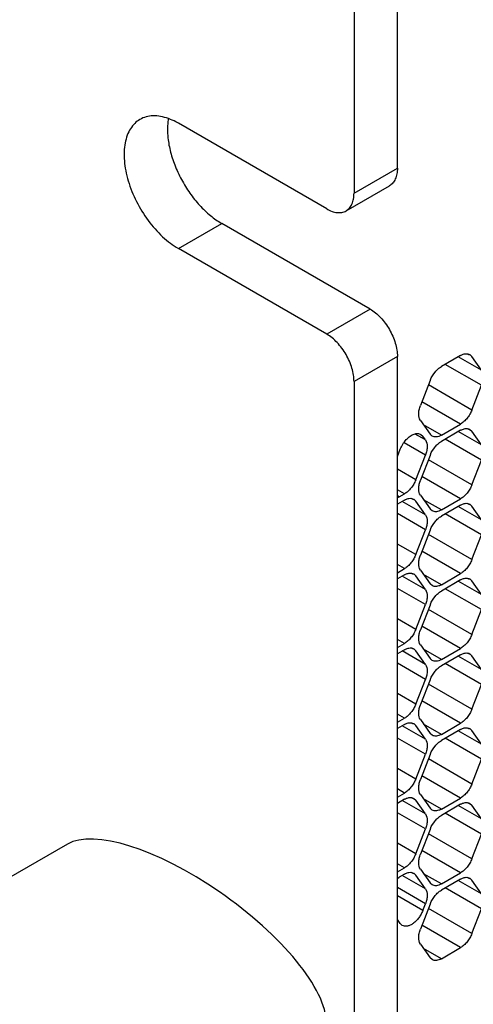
# Model space of a CAD drawing. Header units: inches. Extents: x 0 to 34, y 0 to 22.
# Tile 65 of 119: x 8.058 to 8.428, y 15.29 to 16.093. Entities that reach past the tile are written whole.
import ezdxf

# ---------------------------------------------------------------- set-up
doc = ezdxf.new("R2010")
doc.units = ezdxf.units.IN
doc.header["$LTSCALE"] = 1.87
doc.header["$MEASUREMENT"] = 0
doc.layers.get('0').update_dxf_attribs({"linetype": 'CONTINUOUS'})
doc.layers.add('02___PRT_ALL_AXES', color=7, linetype='CONTINUOUS')

msp = doc.modelspace()

# ---------------------------------------------------------------- linework, layer by layer
at = {"color": 7, "linetype": 'CONTINUOUS'}
for p, q in [((8.36608, 15.97182), (8.36608, 16.21635)), ((8.33073, 16.19594), (8.33073, 15.95141)), ((8.30845, 15.93855), (8.18754, 16.00836)), ((8.33073, 15.95141), (8.36608, 15.97182)), ((8.3242, 15.93699), (8.35956, 15.9574)), ((8.34381, 15.8569), (8.22289, 15.92672)), ((8.30845, 15.83649), (8.18754, 15.9063)), ((8.34381, 15.8569), (8.30845, 15.83649)), ((8.36608, 15.81832), (8.33073, 15.79791)), ((8.36608, 15.00226), (8.36608, 15.81832)), ((8.41757, 15.81911), (8.40189, 15.81005)), ((8.4346, 15.80713), (8.41572, 15.81804)), ((8.42482, 15.81941), (8.42332, 15.82027)), ((8.42507, 15.81985), (8.42676, 15.81829)), ((8.4346, 15.80713), (8.42676, 15.81829)), ((8.4346, 15.79489), (8.40511, 15.81191)), ((8.33073, 15.79791), (8.33073, 14.98185)), ((8.3927, 15.79862), (8.38486, 15.77841)), ((8.42676, 15.77467), (8.3914, 15.79509)), ((8.42676, 15.77467), (8.4346, 15.79489)), ((8.41757, 15.76325), (8.38604, 15.78145)), ((8.38486, 15.76617), (8.3927, 15.75501)), ((8.40189, 15.75419), (8.3874, 15.76256)), ((8.40189, 15.75419), (8.41757, 15.76325)), ((8.42482, 15.75845), (8.42332, 15.75932)), ((8.38888, 15.75026), (8.38045, 15.75513)), ((8.38508, 15.75482), (8.38677, 15.75326)), ((8.38888, 15.75026), (8.38677, 15.75326)), ((8.39439, 15.75345), (8.39297, 15.75466)), ((8.41757, 15.75815), (8.40189, 15.7491)), ((8.4346, 15.74618), (8.41572, 15.75708)), ((8.42507, 15.75889), (8.42676, 15.75733)), ((8.4346, 15.74618), (8.42676, 15.75733)), ((8.38888, 15.73801), (8.37151, 15.74804)), ((8.4346, 15.73393), (8.40511, 15.75096)), ((8.36608, 15.73668), (8.3684, 15.74265)), ((8.38104, 15.7178), (8.38888, 15.73801)), ((8.3927, 15.73767), (8.38486, 15.71746)), ((8.42676, 15.71372), (8.3914, 15.73413)), ((8.42676, 15.71372), (8.4346, 15.73393)), ((8.38104, 15.7178), (8.36608, 15.72644)), ((8.41757, 15.70229), (8.38604, 15.7205)), ((8.36763, 15.70394), (8.36605, 15.70316)), ((8.37185, 15.70637), (8.36608, 15.70971)), ((8.36763, 15.70394), (8.36608, 15.70483)), ((8.36763, 15.70394), (8.37185, 15.70637)), ((8.38486, 15.70521), (8.3927, 15.69406)), ((8.37185, 15.70128), (8.36608, 15.69795)), ((8.38888, 15.6893), (8.37, 15.70021)), ((8.3791, 15.70158), (8.3776, 15.70245)), ((8.37935, 15.70202), (8.38104, 15.70046)), ((8.38888, 15.6893), (8.38104, 15.70046)), ((8.40189, 15.69324), (8.3874, 15.7016)), ((8.40189, 15.69324), (8.41757, 15.70229)), ((8.41757, 15.6972), (8.40189, 15.68814)), ((8.4346, 15.68522), (8.41572, 15.69613)), ((8.42482, 15.6975), (8.42332, 15.69837)), ((8.42507, 15.69794), (8.42676, 15.69638)), ((8.4346, 15.68522), (8.42676, 15.69638)), ((8.38888, 15.67706), (8.36608, 15.69022)), ((8.39439, 15.6925), (8.39297, 15.69371)), ((8.4346, 15.67298), (8.40511, 15.69)), ((8.38104, 15.65685), (8.38888, 15.67706)), ((8.3927, 15.67672), (8.38486, 15.65651)), ((8.42676, 15.65277), (8.3914, 15.67318)), ((8.42676, 15.65277), (8.4346, 15.67298)), ((8.38104, 15.65685), (8.36608, 15.66548)), ((8.41757, 15.64134), (8.38604, 15.65954)), ((8.37185, 15.64542), (8.36608, 15.64875)), ((8.36608, 15.64209), (8.37185, 15.64542)), ((8.37185, 15.64032), (8.36608, 15.63699)), ((8.38888, 15.62835), (8.37, 15.63925)), ((8.3791, 15.64062), (8.3776, 15.64149)), ((8.37935, 15.64107), (8.38104, 15.6395)), ((8.38888, 15.62835), (8.38104, 15.6395)), ((8.38486, 15.64426), (8.3927, 15.6331)), ((8.40189, 15.63228), (8.3874, 15.64065)), ((8.40189, 15.63228), (8.41757, 15.64134)), ((8.39439, 15.63154), (8.39297, 15.63275)), ((8.41757, 15.63624), (8.40189, 15.62719)), ((8.4346, 15.62427), (8.41572, 15.63517)), ((8.42482, 15.63654), (8.42332, 15.63741)), ((8.42507, 15.63699), (8.42676, 15.63542)), ((8.4346, 15.62427), (8.42676, 15.63542)), ((8.38888, 15.6161), (8.36608, 15.62927)), ((8.4346, 15.61202), (8.40511, 15.62905)), ((8.38104, 15.59589), (8.38888, 15.6161)), ((8.3927, 15.61576), (8.38486, 15.59555)), ((8.42676, 15.59181), (8.3914, 15.61222)), ((8.42676, 15.59181), (8.4346, 15.61202)), ((8.38104, 15.59589), (8.36608, 15.60453)), ((8.41757, 15.58038), (8.38604, 15.59859)), ((8.37185, 15.58446), (8.36608, 15.5878)), ((8.36608, 15.58113), (8.37185, 15.58446)), ((8.38486, 15.5833), (8.3927, 15.57215)), ((8.37185, 15.57937), (8.36608, 15.57604)), ((8.38888, 15.56739), (8.37, 15.5783)), ((8.3791, 15.57967), (8.3776, 15.58054)), ((8.37935, 15.58011), (8.38104, 15.57855)), ((8.38888, 15.56739), (8.38104, 15.57855)), ((8.40189, 15.57133), (8.3874, 15.5797)), ((8.40189, 15.57133), (8.41757, 15.58038)), ((8.41757, 15.57529), (8.40189, 15.56623)), ((8.42482, 15.57559), (8.42332, 15.57646)), ((8.42507, 15.57603), (8.42676, 15.57447)), ((8.38888, 15.55515), (8.36608, 15.56831)), ((8.39439, 15.57059), (8.39297, 15.5718)), ((8.4346, 15.55107), (8.40511, 15.56809)), ((8.4346, 15.56331), (8.41572, 15.57422)), ((8.4346, 15.56331), (8.42676, 15.57447)), ((8.38104, 15.53494), (8.38888, 15.55515)), ((8.3927, 15.55481), (8.38486, 15.5346)), ((8.42676, 15.53086), (8.3914, 15.55127)), ((8.42676, 15.53086), (8.4346, 15.55107)), ((8.38104, 15.53494), (8.36608, 15.54357)), ((8.41757, 15.51943), (8.38604, 15.53764)), ((8.37185, 15.52351), (8.36608, 15.52684)), ((8.36608, 15.52018), (8.37185, 15.52351)), ((8.3791, 15.51872), (8.3776, 15.51958)), ((8.37935, 15.51916), (8.38104, 15.5176)), ((8.38486, 15.52235), (8.3927, 15.51119)), ((8.40189, 15.51037), (8.3874, 15.51874)), ((8.40189, 15.51037), (8.41757, 15.51943)), ((8.37185, 15.51842), (8.36608, 15.51508)), ((8.38888, 15.50644), (8.37, 15.51734)), ((8.38888, 15.50644), (8.38104, 15.5176)), ((8.39439, 15.50963), (8.39297, 15.51084)), ((8.41757, 15.51433), (8.40189, 15.50528)), ((8.4346, 15.50236), (8.41572, 15.51326)), ((8.42482, 15.51464), (8.42332, 15.5155)), ((8.42507, 15.51508), (8.42676, 15.51351)), ((8.4346, 15.50236), (8.42676, 15.51351)), ((8.38888, 15.49419), (8.36608, 15.50736)), ((8.4346, 15.49011), (8.40511, 15.50714)), ((8.38104, 15.47398), (8.38888, 15.49419)), ((8.3927, 15.49385), (8.38486, 15.47364)), ((8.42676, 15.4699), (8.3914, 15.49032)), ((8.42676, 15.4699), (8.4346, 15.49011)), ((8.38104, 15.47398), (8.36608, 15.48262)), ((8.41757, 15.45847), (8.38604, 15.47668)), ((8.37185, 15.46256), (8.36608, 15.46589)), ((8.36608, 15.45922), (8.37185, 15.46256)), ((8.37185, 15.45746), (8.36608, 15.45413)), ((8.38888, 15.44549), (8.37, 15.45639)), ((8.3791, 15.45776), (8.3776, 15.45863)), ((8.37935, 15.4582), (8.38104, 15.45664)), ((8.38888, 15.44549), (8.38104, 15.45664)), ((8.38486, 15.46139), (8.3927, 15.45024)), ((8.40189, 15.44942), (8.3874, 15.45779)), ((8.40189, 15.44942), (8.41757, 15.45847)), ((8.42482, 15.45368), (8.42332, 15.45455)), ((8.38888, 15.43324), (8.36608, 15.4464)), ((8.39439, 15.44868), (8.39297, 15.44989)), ((8.41757, 15.45338), (8.40189, 15.44432)), ((8.4346, 15.4414), (8.41572, 15.45231)), ((8.42507, 15.45412), (8.42676, 15.45256)), ((8.4346, 15.4414), (8.42676, 15.45256)), ((8.4346, 15.42916), (8.40511, 15.44618)), ((8.38104, 15.41303), (8.38888, 15.43324)), ((8.3927, 15.4329), (8.38486, 15.41269)), ((8.42676, 15.40895), (8.3914, 15.42936)), ((8.42676, 15.40895), (8.4346, 15.42916)), ((8.09711, 15.42094), (7.87084, 15.29029)), ((8.38104, 15.41303), (8.36608, 15.42167)), ((8.41757, 15.39752), (8.38604, 15.41573)), ((8.37185, 15.4016), (8.36608, 15.40493)), ((8.36608, 15.39827), (8.37185, 15.4016)), ((8.38486, 15.40044), (8.3927, 15.38928)), ((8.36605, 15.39302), (8.36763, 15.39407)), ((8.37185, 15.39651), (8.36763, 15.39407)), ((8.38888, 15.38453), (8.37, 15.39543)), ((8.3791, 15.39681), (8.3776, 15.39767)), ((8.37935, 15.39725), (8.38104, 15.39569)), ((8.38888, 15.38453), (8.38104, 15.39569)), ((8.40189, 15.38846), (8.3874, 15.39683)), ((8.40189, 15.38846), (8.41757, 15.39752)), ((8.41757, 15.39243), (8.40189, 15.38337)), ((8.4346, 15.38045), (8.41572, 15.39135)), ((8.42482, 15.39273), (8.42332, 15.39359)), ((8.42507, 15.39317), (8.42676, 15.39161)), ((8.4346, 15.38045), (8.42676, 15.39161)), ((8.38888, 15.37228), (8.36608, 15.38545)), ((8.39439, 15.38772), (8.39297, 15.38893)), ((8.4346, 15.3682), (8.40511, 15.38523)), ((8.38677, 15.36684), (8.36608, 15.37879)), ((8.3927, 15.37194), (8.38486, 15.35173)), ((8.38677, 15.36684), (8.38888, 15.37228)), ((8.42676, 15.34799), (8.3914, 15.36841)), ((8.42676, 15.34799), (8.4346, 15.3682)), ((8.3684, 15.35623), (8.36608, 15.35953)), ((8.37009, 15.35468), (8.3684, 15.35623)), ((8.41757, 15.33657), (8.38604, 15.35477)), ((8.38486, 15.33949), (8.3927, 15.32833)), ((8.40189, 15.32751), (8.3874, 15.33588)), ((8.40189, 15.32751), (8.41757, 15.33657)), ((8.39439, 15.32677), (8.3927, 15.32833))]:
    msp.add_line(p, q, dxfattribs=at)
for centre, radius, start, end in [((8.41522, 15.78989), 0.02415, 157.29689, 158.78953), ((8.39743, 15.75833), 0.00577, 215.08987, 219.46731), ((8.41522, 15.72893), 0.02415, 157.29689, 158.78953), ((8.40686, 15.70892), 0.0236, 158.79207, 160.42842), ((8.39743, 15.69738), 0.00577, 215.08987, 219.46731), ((8.41522, 15.66798), 0.02415, 157.29689, 158.78953), ((8.40686, 15.64797), 0.0236, 158.79207, 160.42842), ((8.39743, 15.63642), 0.00577, 215.08987, 219.46731), ((8.41522, 15.60702), 0.02415, 157.29689, 158.78953), ((8.40686, 15.58701), 0.0236, 158.79207, 160.42842), ((8.39743, 15.57547), 0.00577, 215.08987, 219.46731), ((8.41522, 15.54607), 0.02415, 157.29689, 158.78953), ((8.40686, 15.52606), 0.0236, 158.79207, 160.42842), ((8.39743, 15.51451), 0.00577, 215.08987, 219.46731), ((8.41522, 15.48511), 0.02415, 157.29689, 158.78953), ((8.40686, 15.4651), 0.0236, 158.79207, 160.42842), ((8.39743, 15.45356), 0.00577, 215.08987, 219.46731), ((8.41522, 15.42416), 0.02415, 157.29689, 158.78953), ((8.40686, 15.40415), 0.0236, 158.79207, 160.42842), ((8.39743, 15.3926), 0.00577, 215.08987, 219.46731), ((8.41522, 15.3632), 0.02415, 157.29689, 158.78953)]:
    msp.add_arc(centre, radius, start, end, dxfattribs=at)
msp.add_ellipse((8.19779, 15.33906), major_axis=(0.10682, -0.07641), ratio=0.369364, start_param=0.258295, end_param=2.975408, dxfattribs=at)
for points, knots in [([(8.36608, 15.97182), (8.36608, 15.97022), (8.36584, 15.96719), (8.36461, 15.96302), (8.36254, 15.95963), (8.3606, 15.958), (8.35956, 15.9574)], [0, 0, 0, 0, 0.289536, 0.549108, 0.78225, 1, 1, 1, 1]), ([(8.3242, 15.93699), (8.32524, 15.93759), (8.32719, 15.93922), (8.32926, 15.9426), (8.33048, 15.94678), (8.33073, 15.94981), (8.33073, 15.95141)], [0, 0, 0, 0, 0.21775, 0.450892, 0.710464, 1, 1, 1, 1]), ([(8.30845, 15.93855), (8.30983, 15.93775), (8.31258, 15.93644), (8.31681, 15.93542), (8.32078, 15.93552), (8.32316, 15.93639), (8.3242, 15.93699)], [0, 0, 0, 0, 0.289542, 0.549115, 0.782256, 1, 1, 1, 1]), ([(8.34381, 15.8569), (8.34533, 15.85602), (8.34834, 15.85391), (8.35398, 15.84863), (8.35994, 15.84049), (8.36401, 15.83127), (8.36576, 15.82375), (8.36608, 15.82008), (8.36608, 15.81832)], [0, 0, 0, 0, 0.114176, 0.237568, 0.500006, 0.76244, 0.885829, 1, 1, 1, 1]), ([(8.33073, 15.79791), (8.33073, 15.79967), (8.3304, 15.80333), (8.32865, 15.81086), (8.32458, 15.82008), (8.31863, 15.82822), (8.31299, 15.8335), (8.30998, 15.83561), (8.30845, 15.83649)], [0, 0, 0, 0, 0.114171, 0.23756, 0.499994, 0.762432, 0.885824, 1, 1, 1, 1]), ([(8.41757, 15.81911), (8.41823, 15.81949), (8.41954, 15.82011), (8.42155, 15.8206), (8.42344, 15.82055), (8.42458, 15.82014), (8.42507, 15.81985)], [0, 0, 0, 0, 0.289348, 0.549011, 0.782119, 1, 1, 1, 1]), ([(8.39294, 15.79921), (8.3939, 15.8015), (8.39582, 15.80471), (8.39911, 15.80815), (8.40095, 15.80951), (8.40189, 15.81005)], [0, 0, 0, 0, 0.522741, 0.77204, 1, 1, 1, 1]), ([(8.38486, 15.76617), (8.38381, 15.76766), (8.38322, 15.77081), (8.38372, 15.77497), (8.38441, 15.77726), (8.38486, 15.77841)], [0, 0, 0, 0, 0.435457, 0.705132, 1, 1, 1, 1]), ([(8.42676, 15.77467), (8.42629, 15.77347), (8.42515, 15.77112), (8.42299, 15.76793), (8.42047, 15.76525), (8.41855, 15.76381), (8.41757, 15.76325)], [0, 0, 0, 0, 0.261099, 0.522461, 0.77212, 1, 1, 1, 1]), ([(8.41757, 15.75815), (8.41787, 15.75833), (8.41902, 15.75893), (8.42026, 15.75936), (8.4212, 15.75951)], [0, 0, 0, 0, 0.268128, 1, 1, 1, 1]), ([(8.4212, 15.75951), (8.42188, 15.75962), (8.42323, 15.75965), (8.42452, 15.75921), (8.42507, 15.75889)], [0, 0, 0, 0, 0.520418, 1, 1, 1, 1]), ([(8.3684, 15.74265), (8.36896, 15.74411), (8.37036, 15.7469), (8.37309, 15.75054), (8.37623, 15.75339), (8.37861, 15.75469), (8.37979, 15.75509)], [0, 0, 0, 0, 0.269841, 0.537226, 0.784516, 1, 1, 1, 1]), ([(8.37979, 15.75509), (8.3807, 15.75539), (8.38212, 15.75565), (8.38393, 15.75537), (8.38472, 15.75503), (8.38508, 15.75482)], [0, 0, 0, 0, 0.53027, 0.769549, 1, 1, 1, 1]), ([(8.40189, 15.75419), (8.40123, 15.75381), (8.39992, 15.75319), (8.39791, 15.7527), (8.39602, 15.75275), (8.39488, 15.75316), (8.39439, 15.75345)], [0, 0, 0, 0, 0.289348, 0.549011, 0.782119, 1, 1, 1, 1]), ([(8.38888, 15.75026), (8.38993, 15.74876), (8.39053, 15.74561), (8.39002, 15.74146), (8.38933, 15.73917), (8.38888, 15.73801)], [0, 0, 0, 0, 0.435457, 0.705132, 1, 1, 1, 1]), ([(8.39294, 15.73825), (8.3939, 15.74055), (8.39582, 15.74375), (8.39911, 15.7472), (8.40095, 15.74856), (8.40189, 15.7491)], [0, 0, 0, 0, 0.522741, 0.77204, 1, 1, 1, 1]), ([(8.38104, 15.7178), (8.38057, 15.71659), (8.37944, 15.71424), (8.37727, 15.71106), (8.37475, 15.70837), (8.37283, 15.70694), (8.37185, 15.70637)], [0, 0, 0, 0, 0.261099, 0.522461, 0.77212, 1, 1, 1, 1]), ([(8.38486, 15.70521), (8.38386, 15.70664), (8.38325, 15.70959), (8.38364, 15.71354), (8.38423, 15.71572), (8.38463, 15.71683)], [0, 0, 0, 0, 0.436818, 0.705452, 1, 1, 1, 1]), ([(8.42676, 15.71372), (8.42629, 15.71251), (8.42515, 15.71016), (8.42299, 15.70698), (8.42047, 15.70429), (8.41855, 15.70286), (8.41757, 15.70229)], [0, 0, 0, 0, 0.261099, 0.522461, 0.77212, 1, 1, 1, 1]), ([(8.37185, 15.70128), (8.37215, 15.70145), (8.3733, 15.70206), (8.37455, 15.70249), (8.37548, 15.70263)], [0, 0, 0, 0, 0.268128, 1, 1, 1, 1]), ([(8.37548, 15.70263), (8.37616, 15.70274), (8.37751, 15.70278), (8.3788, 15.70234), (8.37935, 15.70202)], [0, 0, 0, 0, 0.520418, 1, 1, 1, 1]), ([(8.41757, 15.6972), (8.41787, 15.69737), (8.41902, 15.69798), (8.42026, 15.69841), (8.4212, 15.69855)], [0, 0, 0, 0, 0.268128, 1, 1, 1, 1]), ([(8.4212, 15.69855), (8.42188, 15.69866), (8.42323, 15.6987), (8.42452, 15.69826), (8.42507, 15.69794)], [0, 0, 0, 0, 0.520418, 1, 1, 1, 1]), ([(8.38888, 15.6893), (8.38993, 15.68781), (8.39053, 15.68466), (8.39002, 15.6805), (8.38933, 15.67821), (8.38888, 15.67706)], [0, 0, 0, 0, 0.435457, 0.705132, 1, 1, 1, 1]), ([(8.39294, 15.6773), (8.3939, 15.67959), (8.39582, 15.6828), (8.39911, 15.68624), (8.40095, 15.6876), (8.40189, 15.68814)], [0, 0, 0, 0, 0.522741, 0.77204, 1, 1, 1, 1]), ([(8.40189, 15.69324), (8.40123, 15.69286), (8.39992, 15.69224), (8.39791, 15.69175), (8.39602, 15.6918), (8.39488, 15.69221), (8.39439, 15.6925)], [0, 0, 0, 0, 0.289348, 0.549011, 0.782119, 1, 1, 1, 1]), ([(8.38104, 15.65685), (8.38057, 15.65564), (8.37944, 15.65329), (8.37727, 15.65011), (8.37475, 15.64742), (8.37283, 15.64599), (8.37185, 15.64542)], [0, 0, 0, 0, 0.261099, 0.522461, 0.77212, 1, 1, 1, 1]), ([(8.38486, 15.64426), (8.38386, 15.64568), (8.38325, 15.64864), (8.38364, 15.65259), (8.38423, 15.65477), (8.38463, 15.65587)], [0, 0, 0, 0, 0.436818, 0.705452, 1, 1, 1, 1]), ([(8.42676, 15.65277), (8.42629, 15.65156), (8.42515, 15.64921), (8.42299, 15.64602), (8.42047, 15.64334), (8.41855, 15.6419), (8.41757, 15.64134)], [0, 0, 0, 0, 0.261099, 0.522461, 0.77212, 1, 1, 1, 1]), ([(8.37185, 15.64032), (8.37215, 15.6405), (8.3733, 15.6411), (8.37455, 15.64153), (8.37548, 15.64168)], [0, 0, 0, 0, 0.268128, 1, 1, 1, 1]), ([(8.37548, 15.64168), (8.37616, 15.64179), (8.37751, 15.64182), (8.3788, 15.64139), (8.37935, 15.64107)], [0, 0, 0, 0, 0.520418, 1, 1, 1, 1]), ([(8.40189, 15.63228), (8.40123, 15.6319), (8.39992, 15.63128), (8.39791, 15.63079), (8.39602, 15.63084), (8.39488, 15.63125), (8.39439, 15.63154)], [0, 0, 0, 0, 0.289348, 0.549011, 0.782119, 1, 1, 1, 1]), ([(8.41757, 15.63624), (8.41787, 15.63642), (8.41902, 15.63702), (8.42026, 15.63745), (8.4212, 15.6376)], [0, 0, 0, 0, 0.268128, 1, 1, 1, 1]), ([(8.4212, 15.6376), (8.42188, 15.63771), (8.42323, 15.63774), (8.42452, 15.6373), (8.42507, 15.63699)], [0, 0, 0, 0, 0.520418, 1, 1, 1, 1]), ([(8.38888, 15.62835), (8.38993, 15.62685), (8.39053, 15.6237), (8.39002, 15.61955), (8.38933, 15.61726), (8.38888, 15.6161)], [0, 0, 0, 0, 0.435457, 0.705132, 1, 1, 1, 1]), ([(8.39294, 15.61634), (8.3939, 15.61864), (8.39582, 15.62185), (8.39911, 15.62529), (8.40095, 15.62665), (8.40189, 15.62719)], [0, 0, 0, 0, 0.522741, 0.77204, 1, 1, 1, 1]), ([(8.38104, 15.59589), (8.38057, 15.59468), (8.37944, 15.59233), (8.37727, 15.58915), (8.37475, 15.58646), (8.37283, 15.58503), (8.37185, 15.58446)], [0, 0, 0, 0, 0.261099, 0.522461, 0.77212, 1, 1, 1, 1]), ([(8.38486, 15.5833), (8.38386, 15.58473), (8.38325, 15.58769), (8.38364, 15.59163), (8.38423, 15.59381), (8.38463, 15.59492)], [0, 0, 0, 0, 0.436818, 0.705452, 1, 1, 1, 1]), ([(8.42676, 15.59181), (8.42629, 15.5906), (8.42515, 15.58825), (8.42299, 15.58507), (8.42047, 15.58238), (8.41855, 15.58095), (8.41757, 15.58038)], [0, 0, 0, 0, 0.261099, 0.522461, 0.77212, 1, 1, 1, 1]), ([(8.37185, 15.57937), (8.37215, 15.57954), (8.3733, 15.58015), (8.37455, 15.58058), (8.37548, 15.58073)], [0, 0, 0, 0, 0.268128, 1, 1, 1, 1]), ([(8.37548, 15.58073), (8.37616, 15.58083), (8.37751, 15.58087), (8.3788, 15.58043), (8.37935, 15.58011)], [0, 0, 0, 0, 0.520418, 1, 1, 1, 1]), ([(8.41757, 15.57529), (8.41787, 15.57546), (8.41902, 15.57607), (8.42026, 15.5765), (8.4212, 15.57664)], [0, 0, 0, 0, 0.268128, 1, 1, 1, 1]), ([(8.4212, 15.57664), (8.42188, 15.57675), (8.42323, 15.57679), (8.42452, 15.57635), (8.42507, 15.57603)], [0, 0, 0, 0, 0.520418, 1, 1, 1, 1]), ([(8.38888, 15.56739), (8.38993, 15.5659), (8.39053, 15.56275), (8.39002, 15.55859), (8.38933, 15.5563), (8.38888, 15.55515)], [0, 0, 0, 0, 0.435457, 0.705132, 1, 1, 1, 1]), ([(8.40189, 15.57133), (8.40123, 15.57095), (8.39992, 15.57033), (8.39791, 15.56984), (8.39602, 15.56989), (8.39488, 15.5703), (8.39439, 15.57059)], [0, 0, 0, 0, 0.289348, 0.549011, 0.782119, 1, 1, 1, 1]), ([(8.39294, 15.55539), (8.3939, 15.55768), (8.39582, 15.56089), (8.39911, 15.56433), (8.40095, 15.56569), (8.40189, 15.56623)], [0, 0, 0, 0, 0.522741, 0.77204, 1, 1, 1, 1]), ([(8.38104, 15.53494), (8.38057, 15.53373), (8.37944, 15.53138), (8.37727, 15.5282), (8.37475, 15.52551), (8.37283, 15.52408), (8.37185, 15.52351)], [0, 0, 0, 0, 0.261099, 0.522461, 0.77212, 1, 1, 1, 1]), ([(8.38486, 15.52235), (8.38386, 15.52377), (8.38325, 15.52673), (8.38364, 15.53068), (8.38423, 15.53286), (8.38463, 15.53396)], [0, 0, 0, 0, 0.436818, 0.705452, 1, 1, 1, 1]), ([(8.42676, 15.53086), (8.42629, 15.52965), (8.42515, 15.5273), (8.42299, 15.52412), (8.42047, 15.52143), (8.41855, 15.52), (8.41757, 15.51943)], [0, 0, 0, 0, 0.261099, 0.522461, 0.77212, 1, 1, 1, 1]), ([(8.37185, 15.51842), (8.37215, 15.51859), (8.3733, 15.51919), (8.37455, 15.51962), (8.37548, 15.51977)], [0, 0, 0, 0, 0.268128, 1, 1, 1, 1]), ([(8.37548, 15.51977), (8.37616, 15.51988), (8.37751, 15.51992), (8.3788, 15.51948), (8.37935, 15.51916)], [0, 0, 0, 0, 0.520418, 1, 1, 1, 1]), ([(8.41757, 15.51433), (8.41787, 15.51451), (8.41902, 15.51511), (8.42026, 15.51554), (8.4212, 15.51569)], [0, 0, 0, 0, 0.268128, 1, 1, 1, 1]), ([(8.4212, 15.51569), (8.42188, 15.5158), (8.42323, 15.51583), (8.42452, 15.5154), (8.42507, 15.51508)], [0, 0, 0, 0, 0.520418, 1, 1, 1, 1]), ([(8.38888, 15.50644), (8.38993, 15.50494), (8.39053, 15.50179), (8.39002, 15.49764), (8.38933, 15.49535), (8.38888, 15.49419)], [0, 0, 0, 0, 0.435457, 0.705132, 1, 1, 1, 1]), ([(8.39294, 15.49444), (8.3939, 15.49673), (8.39582, 15.49994), (8.39911, 15.50338), (8.40095, 15.50474), (8.40189, 15.50528)], [0, 0, 0, 0, 0.522741, 0.77204, 1, 1, 1, 1]), ([(8.40189, 15.51037), (8.40123, 15.50999), (8.39992, 15.50937), (8.39791, 15.50888), (8.39602, 15.50893), (8.39488, 15.50935), (8.39439, 15.50963)], [0, 0, 0, 0, 0.289348, 0.549011, 0.782119, 1, 1, 1, 1]), ([(8.38104, 15.47398), (8.38057, 15.47277), (8.37944, 15.47043), (8.37727, 15.46724), (8.37475, 15.46455), (8.37283, 15.46312), (8.37185, 15.46256)], [0, 0, 0, 0, 0.261099, 0.522461, 0.77212, 1, 1, 1, 1]), ([(8.38486, 15.46139), (8.38386, 15.46282), (8.38325, 15.46578), (8.38364, 15.46972), (8.38423, 15.4719), (8.38463, 15.47301)], [0, 0, 0, 0, 0.436818, 0.705452, 1, 1, 1, 1]), ([(8.42676, 15.4699), (8.42629, 15.46869), (8.42515, 15.46634), (8.42299, 15.46316), (8.42047, 15.46047), (8.41855, 15.45904), (8.41757, 15.45847)], [0, 0, 0, 0, 0.261099, 0.522461, 0.77212, 1, 1, 1, 1]), ([(8.37185, 15.45746), (8.37215, 15.45763), (8.3733, 15.45824), (8.37455, 15.45867), (8.37548, 15.45882)], [0, 0, 0, 0, 0.268128, 1, 1, 1, 1]), ([(8.37548, 15.45882), (8.37616, 15.45892), (8.37751, 15.45896), (8.3788, 15.45852), (8.37935, 15.4582)], [0, 0, 0, 0, 0.520418, 1, 1, 1, 1]), ([(8.41757, 15.45338), (8.41787, 15.45355), (8.41902, 15.45416), (8.42026, 15.45459), (8.4212, 15.45474)], [0, 0, 0, 0, 0.268128, 1, 1, 1, 1]), ([(8.4212, 15.45474), (8.42188, 15.45484), (8.42323, 15.45488), (8.42452, 15.45444), (8.42507, 15.45412)], [0, 0, 0, 0, 0.520418, 1, 1, 1, 1]), ([(8.40189, 15.44942), (8.40123, 15.44904), (8.39992, 15.44842), (8.39791, 15.44793), (8.39602, 15.44798), (8.39488, 15.44839), (8.39439, 15.44868)], [0, 0, 0, 0, 0.289348, 0.549011, 0.782119, 1, 1, 1, 1]), ([(8.38888, 15.44549), (8.38993, 15.44399), (8.39053, 15.44084), (8.39002, 15.43669), (8.38933, 15.43439), (8.38888, 15.43324)], [0, 0, 0, 0, 0.435457, 0.705132, 1, 1, 1, 1]), ([(8.39294, 15.43348), (8.3939, 15.43577), (8.39582, 15.43898), (8.39911, 15.44242), (8.40095, 15.44378), (8.40189, 15.44432)], [0, 0, 0, 0, 0.522741, 0.77204, 1, 1, 1, 1]), ([(8.38104, 15.41303), (8.38057, 15.41182), (8.37944, 15.40947), (8.37727, 15.40629), (8.37475, 15.4036), (8.37283, 15.40217), (8.37185, 15.4016)], [0, 0, 0, 0, 0.261099, 0.522461, 0.77212, 1, 1, 1, 1]), ([(8.38486, 15.40044), (8.38386, 15.40186), (8.38325, 15.40482), (8.38364, 15.40877), (8.38423, 15.41095), (8.38463, 15.41206)], [0, 0, 0, 0, 0.436818, 0.705452, 1, 1, 1, 1]), ([(8.42676, 15.40895), (8.42629, 15.40774), (8.42515, 15.40539), (8.42299, 15.40221), (8.42047, 15.39952), (8.41855, 15.39809), (8.41757, 15.39752)], [0, 0, 0, 0, 0.261099, 0.522461, 0.77212, 1, 1, 1, 1]), ([(8.37185, 15.39651), (8.37215, 15.39668), (8.3733, 15.39728), (8.37455, 15.39771), (8.37548, 15.39786)], [0, 0, 0, 0, 0.268128, 1, 1, 1, 1]), ([(8.37548, 15.39786), (8.37616, 15.39797), (8.37751, 15.39801), (8.3788, 15.39757), (8.37935, 15.39725)], [0, 0, 0, 0, 0.520418, 1, 1, 1, 1]), ([(8.41757, 15.39243), (8.41787, 15.3926), (8.41902, 15.3932), (8.42026, 15.39363), (8.4212, 15.39378)], [0, 0, 0, 0, 0.268128, 1, 1, 1, 1]), ([(8.4212, 15.39378), (8.42188, 15.39389), (8.42323, 15.39393), (8.42452, 15.39349), (8.42507, 15.39317)], [0, 0, 0, 0, 0.520418, 1, 1, 1, 1]), ([(8.38888, 15.38453), (8.38993, 15.38303), (8.39053, 15.37988), (8.39002, 15.37573), (8.38933, 15.37344), (8.38888, 15.37228)], [0, 0, 0, 0, 0.435457, 0.705132, 1, 1, 1, 1]), ([(8.39294, 15.37253), (8.3939, 15.37482), (8.39582, 15.37803), (8.39911, 15.38147), (8.40095, 15.38283), (8.40189, 15.38337)], [0, 0, 0, 0, 0.522741, 0.77204, 1, 1, 1, 1]), ([(8.40189, 15.38846), (8.40123, 15.38809), (8.39992, 15.38746), (8.39791, 15.38698), (8.39602, 15.38702), (8.39488, 15.38744), (8.39439, 15.38772)], [0, 0, 0, 0, 0.289348, 0.549011, 0.782119, 1, 1, 1, 1]), ([(8.38677, 15.36684), (8.38636, 15.36579), (8.38539, 15.36372), (8.38356, 15.36087), (8.38143, 15.35835), (8.3791, 15.35631), (8.37669, 15.35484), (8.3743, 15.35401), (8.37203, 15.35389), (8.37066, 15.35434), (8.37009, 15.35467)], [0, 0, 0, 0, 0.149178, 0.299701, 0.445498, 0.582067, 0.706008, 0.815512, 0.911808, 1, 1, 1, 1]), ([(8.38486, 15.33949), (8.38381, 15.34098), (8.38322, 15.34413), (8.38372, 15.34829), (8.38441, 15.35058), (8.38486, 15.35173)], [0, 0, 0, 0, 0.435457, 0.705132, 1, 1, 1, 1]), ([(8.42676, 15.34799), (8.42629, 15.34678), (8.42515, 15.34444), (8.42299, 15.34125), (8.42047, 15.33856), (8.41855, 15.33713), (8.41757, 15.33657)], [0, 0, 0, 0, 0.261099, 0.522461, 0.77212, 1, 1, 1, 1]), ([(8.40189, 15.32751), (8.40123, 15.32713), (8.39992, 15.32651), (8.39791, 15.32602), (8.39602, 15.32607), (8.39488, 15.32648), (8.39439, 15.32677)], [0, 0, 0, 0, 0.289348, 0.549011, 0.782119, 1, 1, 1, 1])]:
    msp.add_open_spline(points, degree=3, knots=knots, dxfattribs=at)
at = {"layer": '02___PRT_ALL_AXES', "color": 7, "linetype": 'CONTINUOUS'}
msp.add_line((8.18754, 15.9063), (8.22289, 15.92672), dxfattribs=at)
for centre, radius, start, end in [((8.22601, 16.00397), 0.04728, 171.60733, 174.49932), ((8.22371, 16.00431), 0.04496, 170.42241, 171.60013)]:
    msp.add_arc(centre, radius, start, end, dxfattribs=at)
for points, knots in [([(8.15629, 16.01146), (8.15474, 16.01057), (8.15182, 16.00833), (8.14831, 16.00389), (8.14568, 15.99845), (8.14398, 15.99216), (8.14323, 15.98514), (8.14342, 15.97754), (8.14456, 15.96951), (8.14734, 15.95829), (8.15298, 15.94435), (8.16243, 15.92897), (8.17223, 15.91782), (8.18083, 15.91058), (8.18529, 15.9076), (8.18754, 15.9063)], [0, 0, 0, 0, 0.042832, 0.087432, 0.135234, 0.187164, 0.243634, 0.304616, 0.369742, 0.438379, 0.582633, 0.729698, 0.871198, 0.937636, 1, 1, 1, 1]), ([(8.17948, 16.01216), (8.1774, 16.01291), (8.17327, 16.01407), (8.16709, 16.0146), (8.16134, 16.0138), (8.15786, 16.01237), (8.15629, 16.01146)], [0, 0, 0, 0, 0.278572, 0.534133, 0.771938, 1, 1, 1, 1]), ([(8.17894, 16.0085), (8.1786, 16.00496), (8.17866, 15.99746), (8.18064, 15.98596), (8.18441, 15.97412), (8.18982, 15.96244), (8.19663, 15.95141), (8.20456, 15.94149), (8.21327, 15.93312), (8.21966, 15.92859), (8.22289, 15.92672)], [0, 0, 0, 0, 0.109949, 0.230582, 0.359381, 0.492993, 0.627601, 0.759261, 0.88446, 1, 1, 1, 1]), ([(8.18754, 16.00836), (8.18687, 16.00875), (8.18427, 16.01018), (8.18155, 16.0114), (8.17948, 16.01216)], [0, 0, 0, 0, 0.258887, 1, 1, 1, 1])]:
    msp.add_open_spline(points, degree=3, knots=knots, dxfattribs=at)

doc.saveas('drawing.dxf')
